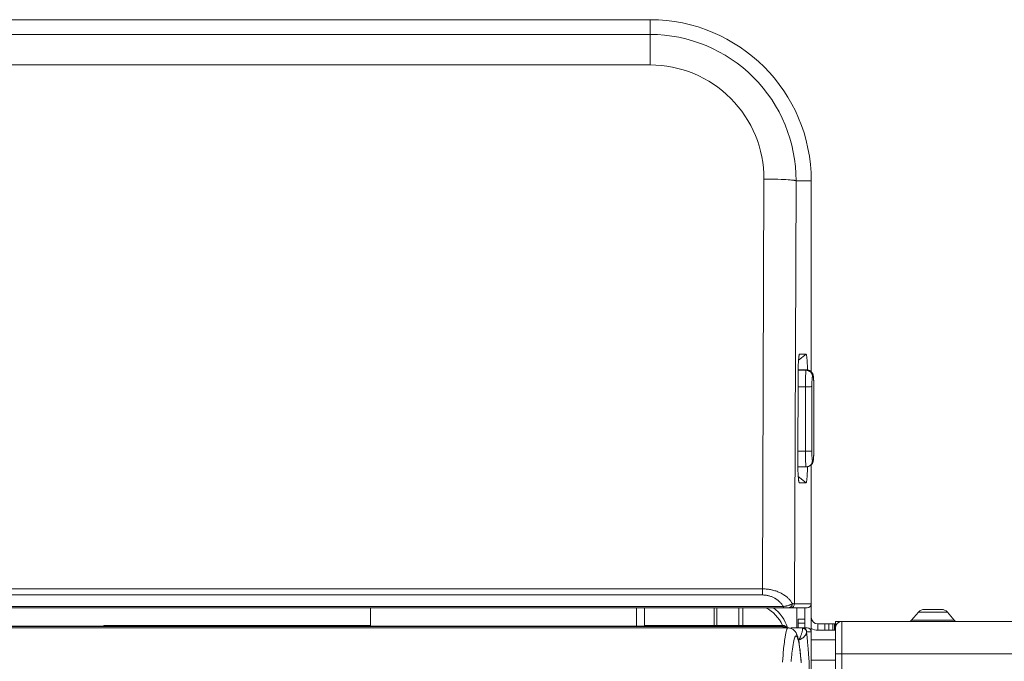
# Model space of a CAD drawing. Header units: millimetres. Extents: x 0 to 420, y -297 to 0.
# Tile 26 of 44: x 220 to 245, y -185 to -170. Entities that reach past the tile are written whole.
import ezdxf

# ---------------------------------------------------------------- set-up
doc = ezdxf.new("R2010")
doc.units = ezdxf.units.MM
doc.header["$MEASUREMENT"] = 0
doc.layers.add('レイヤー 1', color=7, linetype='Continuous', lineweight=0)

# ---------------------------------------------------------------- blocks, each defined once
blk = doc.blocks.new('Block_0')
at = {"layer": 'レイヤー 1', "color": 18, "lineweight": 18, "true_color": 0x000000}
for p, q in [((236.036, -169.556), (189.336, -169.556)), ((236.036, -169.556), (189.336, -169.556)), ((189.336, -169.556), (236.036, -169.556)), ((235.496, -169.556), (235.496, -169.556)), ((235.736, -169.556), (235.736, -169.556)), ((236.036, -169.556), (236.036, -169.556)), ((236.036, -170.678), (236.036, -169.556)), ((200.426, -169.922), (236.036, -169.922)), ((200.426, -170.678), (236.036, -170.678)), ((238.862, -173.514), (238.824, -183.687)), ((239.66, -173.556), (239.621, -184.056)), ((239.66, -173.556), (240.036, -173.556)), ((240.036, -173.556), (240.036, -173.556)), ((240.036, -178.299), (240.036, -173.556)), ((240.036, -178.299), (240.036, -173.556)), ((240.036, -178.299), (240.036, -173.556)), ((240.036, -173.716), (240.036, -173.716)), ((240.036, -173.956), (240.036, -173.956)), ((239.906, -177.856), (239.721, -178.01)), ((239.748, -177.856), (239.743, -177.861)), ((239.748, -177.856), (239.906, -177.856)), ((239.701, -180.466), (239.709, -178.386)), ((239.923, -178.253), (239.71, -178.253)), ((239.923, -178.253), (239.71, -178.253)), ((239.909, -178.259), (239.71, -178.259)), ((239.909, -178.259), (239.923, -178.253)), ((239.923, -178.253), (239.923, -178.253)), ((240.068, -178.419), (240.082, -178.413)), ((239.892, -178.67), (239.708, -178.67)), ((239.892, -180.269), (239.892, -178.67)), ((240.052, -180.265), (240.052, -178.665)), ((240.1, -178.646), (240.099, -178.646)), ((240.099, -178.646), (240.099, -180.246)), ((240.099, -178.646), (240.099, -178.646)), ((240.1, -178.646), (240.1, -180.245)), ((239.892, -180.269), (239.702, -180.269)), ((240.1, -180.245), (240.099, -180.246)), ((240.036, -184.056), (240.036, -180.605)), ((240.036, -184.756), (240.036, -180.605)), ((240.036, -184.056), (240.036, -180.606)), ((240.082, -180.492), (240.068, -180.498)), ((239.908, -180.658), (239.703, -180.658)), ((239.982, -180.641), (239.968, -180.646)), ((239.906, -181.056), (239.713, -180.895)), ((239.74, -181.056), (239.735, -181.05)), ((239.906, -181.056), (239.74, -181.056)), ((240.036, -183.196), (240.036, -183.196)), ((238.824, -183.687), (183.548, -183.687)), ((238.824, -183.839), (238.824, -183.687)), ((238.824, -183.839), (183.548, -183.839)), ((182.436, -184.156), (239.936, -184.156)), ((183.028, -184.127), (239.344, -184.127)), ((229.096, -184.613), (229.096, -184.156)), ((235.696, -184.156), (235.696, -184.613)), ((235.896, -184.156), (235.896, -184.61)), ((237.623, -184.594), (237.623, -184.156)), ((237.691, -184.594), (237.691, -184.156)), ((238.242, -184.156), (238.242, -184.594)), ((238.336, -184.156), (238.336, -184.594)), ((239.344, -184.127), (239.344, -184.156)), ((239.621, -184.056), (240.036, -184.056)), ((239.676, -184.156), (239.676, -184.656)), ((239.876, -184.656), (239.876, -184.156)), ((242.526, -184.466), (242.696, -184.266)), ((242.696, -184.266), (243.416, -184.266)), ((242.848, -184.196), (243.264, -184.196)), ((243.586, -184.466), (243.416, -184.266)), ((239.875, -184.436), (239.715, -184.436)), ((239.715, -184.656), (239.715, -184.436)), ((239.875, -184.536), (239.715, -184.536)), ((239.875, -184.436), (239.875, -184.656)), ((240.636, -184.497), (253.835, -184.497)), ((240.636, -184.657), (240.636, -184.497)), ((240.736, -184.509), (240.736, -184.497)), ((240.796, -184.497), (240.796, -209.447)), ((243.586, -184.466), (242.526, -184.466)), ((183.012, -184.656), (239.46, -184.656)), ((183.036, -184.625), (239.336, -184.625)), ((219.116, -184.615), (222.476, -184.615)), ((222.476, -184.594), (229.096, -184.594)), ((222.476, -184.594), (222.476, -184.615)), ((229.096, -184.613), (235.696, -184.613)), ((235.896, -184.594), (239.336, -184.594)), ((239.336, -184.594), (239.336, -184.656)), ((239.536, -184.656), (239.936, -184.656)), ((239.536, -184.656), (239.536, -184.67)), ((240.036, -184.756), (239.923, -184.756)), ((240.036, -184.756), (240.036, -209.956)), ((240.196, -184.556), (240.636, -184.556)), ((240.196, -184.716), (240.196, -184.556)), ((240.636, -184.716), (240.196, -184.716)), ((240.376, -184.716), (240.376, -184.556)), ((240.476, -184.716), (240.476, -184.556)), ((240.576, -184.556), (240.576, -184.716)), ((240.616, -184.556), (240.616, -184.716)), ((240.636, -184.657), (240.636, -209.447)), ((239.716, -184.951), (239.725, -184.951)), ((240.036, -184.956), (240.636, -184.956)), ((240.636, -185.456), (240.036, -185.456)), ((240.636, -185.297), (253.676, -185.297))]:
    blk.add_line(p, q, dxfattribs=at)
for points in [[(239.66, -173.556), (239.657, -173.554), (239.656, -173.554), (239.652, -173.552), (239.651, -173.552), (239.644, -173.55), (239.635, -173.548), (239.621, -173.545), (239.613, -173.544), (239.592, -173.541), (239.584, -173.54), (239.555, -173.537), (239.548, -173.537), (239.511, -173.534), (239.507, -173.533), (239.461, -173.53), (239.46, -173.53), (239.407, -173.527), (239.344, -173.524), (239.288, -173.522), (239.21, -173.519), (239.155, -173.518), (239.091, -173.517), (239.011, -173.515), (238.942, -173.514), (238.862, -173.514)], [(239.709, -178.386), (239.709, -178.348), (239.71, -178.294), (239.71, -178.254), (239.712, -178.201), (239.713, -178.162), (239.715, -178.112), (239.717, -178.072), (239.719, -178.03), (239.72, -178.025), (239.722, -177.991), (239.725, -177.961), (239.725, -177.957), (239.728, -177.933), (239.729, -177.927), (239.731, -177.908), (239.732, -177.902), (239.735, -177.889), (239.736, -177.882), (239.738, -177.873), (239.74, -177.868), (239.742, -177.863), (239.742, -177.861), (239.744, -177.859), (239.745, -177.857)], [(239.745, -177.857), (239.745, -177.857), (239.746, -177.857), (239.746, -177.857), (239.746, -177.857), (239.746, -177.856), (239.746, -177.856), (239.747, -177.856), (239.747, -177.856), (239.747, -177.856), (239.748, -177.856), (239.748, -177.856)], [(239.906, -177.856), (239.907, -177.856), (239.908, -177.857), (239.909, -177.857), (239.91, -177.859), (239.911, -177.86), (239.912, -177.862), (239.914, -177.867), (239.915, -177.871), (239.917, -177.879), (239.918, -177.883), (239.92, -177.895), (239.921, -177.899), (239.923, -177.915), (239.924, -177.918), (239.927, -177.939), (239.929, -177.963), (239.929, -177.966), (239.932, -177.997), (239.934, -178.026), (239.936, -178.056), (239.938, -178.096), (239.94, -178.133), (239.941, -178.173), (239.941, -178.174), (239.943, -178.214), (239.944, -178.254)], [(239.892, -178.67), (239.892, -178.632), (239.892, -178.591), (239.893, -178.557), (239.893, -178.516), (239.894, -178.487), (239.895, -178.445), (239.895, -178.425), (239.897, -178.383), (239.898, -178.356), (239.899, -178.332), (239.901, -178.311), (239.902, -178.293), (239.902, -178.293), (239.904, -178.279), (239.904, -178.276), (239.905, -178.268), (239.906, -178.265), (239.907, -178.262), (239.907, -178.262), (239.908, -178.26), (239.908, -178.259), (239.909, -178.259)], [(239.909, -178.259), (239.918, -178.259), (239.927, -178.26), (239.936, -178.261), (239.943, -178.262), (239.952, -178.265), (239.961, -178.268), (239.97, -178.271), (239.978, -178.275), (239.986, -178.279), (239.994, -178.284), (240.002, -178.289), (240.008, -178.293), (240.015, -178.299), (240.022, -178.306), (240.028, -178.312), (240.034, -178.319), (240.038, -178.325), (240.043, -178.333), (240.048, -178.341), (240.052, -178.349), (240.056, -178.358), (240.059, -178.366), (240.062, -178.375), (240.064, -178.384), (240.066, -178.391), (240.067, -178.4), (240.068, -178.41), (240.068, -178.419)], [(240.1, -178.646), (240.099, -178.617), (240.099, -178.587), (240.098, -178.559), (240.098, -178.534), (240.097, -178.511), (240.096, -178.491), (240.095, -178.472), (240.093, -178.456), (240.092, -178.441), (240.091, -178.428), (240.089, -178.416), (240.087, -178.405), (240.086, -178.395), (240.083, -178.384), (240.08, -178.374), (240.077, -178.363), (240.072, -178.351), (240.066, -178.339), (240.059, -178.327), (240.05, -178.314), (240.039, -178.302), (240.025, -178.289), (240.01, -178.278), (239.992, -178.268), (239.973, -178.261), (239.952, -178.255), (239.93, -178.253), (239.923, -178.253)], [(239.923, -178.253), (239.932, -178.253), (239.941, -178.254), (239.95, -178.255), (239.957, -178.257), (239.966, -178.259), (239.975, -178.262), (239.984, -178.265), (239.992, -178.269), (240, -178.273), (240.008, -178.278), (240.016, -178.283), (240.022, -178.288), (240.029, -178.294), (240.036, -178.3), (240.042, -178.307), (240.048, -178.314), (240.052, -178.32), (240.057, -178.327), (240.062, -178.335), (240.066, -178.344), (240.07, -178.352), (240.073, -178.361), (240.076, -178.369), (240.078, -178.378), (240.08, -178.386), (240.081, -178.395), (240.082, -178.404), (240.082, -178.413)], [(240.052, -178.665), (240.052, -178.643), (240.052, -178.618), (240.052, -178.598), (240.053, -178.573), (240.053, -178.556), (240.054, -178.531), (240.055, -178.518), (240.056, -178.494), (240.057, -178.482), (240.059, -178.463), (240.06, -178.45), (240.062, -178.44), (240.062, -178.439), (240.063, -178.431), (240.064, -178.43), (240.065, -178.425), (240.066, -178.423), (240.067, -178.421), (240.067, -178.42), (240.068, -178.419), (240.068, -178.419)], [(240.082, -178.413), (240.083, -178.413), (240.084, -178.414), (240.085, -178.415), (240.086, -178.416), (240.087, -178.42), (240.087, -178.422), (240.089, -178.429), (240.09, -178.437), (240.09, -178.438), (240.092, -178.45), (240.093, -178.463), (240.094, -178.479), (240.095, -178.491), (240.096, -178.514), (240.097, -178.531), (240.098, -178.555), (240.098, -178.576), (240.099, -178.599), (240.099, -178.623), (240.099, -178.646)], [(239.892, -178.67), (239.903, -178.67), (239.919, -178.669), (239.935, -178.669), (239.951, -178.669), (239.961, -178.669), (239.977, -178.669), (239.985, -178.669), (240.001, -178.668), (240.005, -178.668), (240.021, -178.668), (240.036, -178.667), (240.042, -178.667), (240.047, -178.666), (240.05, -178.666), (240.05, -178.666), (240.052, -178.665)], [(239.892, -180.269), (239.903, -180.269), (239.919, -180.269), (239.935, -180.269), (239.951, -180.269), (239.961, -180.268), (239.977, -180.268), (239.985, -180.268), (240.001, -180.268), (240.005, -180.268), (240.021, -180.267), (240.036, -180.266), (240.042, -180.266), (240.047, -180.266), (240.05, -180.265), (240.05, -180.265), (240.052, -180.265)], [(239.908, -180.658), (239.908, -180.658), (239.907, -180.657), (239.907, -180.656), (239.907, -180.656), (239.906, -180.653), (239.905, -180.65), (239.904, -180.644), (239.903, -180.641), (239.902, -180.629), (239.902, -180.628), (239.901, -180.612), (239.899, -180.593), (239.898, -180.57), (239.897, -180.545), (239.896, -180.525), (239.895, -180.486), (239.894, -180.458), (239.893, -180.419), (239.893, -180.384), (239.892, -180.345), (239.892, -180.308), (239.892, -180.269)], [(239.982, -180.641), (239.986, -180.639), (240.004, -180.63), (240.02, -180.619), (240.034, -180.608), (240.045, -180.595), (240.055, -180.583), (240.063, -180.571), (240.069, -180.559), (240.074, -180.548), (240.078, -180.537), (240.081, -180.526), (240.084, -180.516), (240.086, -180.505), (240.087, -180.494), (240.089, -180.483), (240.091, -180.47), (240.092, -180.457), (240.093, -180.441), (240.094, -180.424), (240.096, -180.405), (240.097, -180.383), (240.098, -180.359), (240.098, -180.333), (240.099, -180.304), (240.099, -180.274), (240.1, -180.245)], [(240.068, -180.498), (240.068, -180.498), (240.067, -180.498), (240.066, -180.496), (240.065, -180.495), (240.064, -180.491), (240.063, -180.49), (240.062, -180.482), (240.061, -180.474), (240.06, -180.473), (240.059, -180.461), (240.058, -180.448), (240.056, -180.433), (240.056, -180.421), (240.054, -180.397), (240.054, -180.38), (240.053, -180.356), (240.052, -180.335), (240.052, -180.312), (240.052, -180.288), (240.052, -180.265)], [(240.099, -180.246), (240.099, -180.268), (240.099, -180.293), (240.098, -180.313), (240.098, -180.338), (240.097, -180.356), (240.096, -180.38), (240.096, -180.393), (240.094, -180.418), (240.093, -180.429), (240.092, -180.448), (240.09, -180.461), (240.089, -180.472), (240.089, -180.472), (240.087, -180.48), (240.087, -180.481), (240.086, -180.487), (240.085, -180.488), (240.084, -180.491), (240.084, -180.491), (240.083, -180.492), (240.082, -180.492)], [(239.737, -181.054), (239.736, -181.052), (239.735, -181.05), (239.734, -181.048), (239.732, -181.042), (239.73, -181.036), (239.728, -181.027), (239.726, -181.019), (239.724, -181.004), (239.723, -180.996), (239.72, -180.976), (239.719, -180.968), (239.717, -180.942), (239.716, -180.936), (239.713, -180.903), (239.711, -180.866), (239.71, -180.857), (239.708, -180.812), (239.706, -180.766), (239.704, -180.712), (239.703, -180.666), (239.702, -180.624), (239.701, -180.565), (239.701, -180.526), (239.701, -180.466)], [(239.944, -180.654), (239.943, -180.694), (239.941, -180.735), (239.94, -180.772), (239.938, -180.812), (239.937, -180.842), (239.934, -180.883), (239.932, -180.912), (239.93, -180.944), (239.929, -180.947), (239.927, -180.971), (239.924, -180.993), (239.924, -180.996), (239.921, -181.012), (239.92, -181.016), (239.918, -181.028), (239.917, -181.032), (239.915, -181.04), (239.914, -181.045), (239.912, -181.049), (239.911, -181.052), (239.91, -181.052), (239.909, -181.054), (239.908, -181.055), (239.907, -181.056), (239.906, -181.056)], [(239.908, -180.658), (239.925, -180.657), (239.945, -180.653), (239.965, -180.647), (239.968, -180.646)], [(239.74, -181.056), (239.74, -181.056), (239.74, -181.056), (239.74, -181.056), (239.739, -181.056), (239.739, -181.056), (239.739, -181.055), (239.738, -181.055), (239.738, -181.055), (239.738, -181.055), (239.738, -181.055), (239.737, -181.054)], [(239.566, -184.054), (239.558, -184.038), (239.548, -184.023), (239.538, -184.007), (239.527, -183.992), (239.515, -183.977), (239.502, -183.962), (239.489, -183.947), (239.475, -183.932), (239.461, -183.918), (239.458, -183.915), (239.443, -183.901), (239.427, -183.887), (239.41, -183.873), (239.393, -183.86), (239.375, -183.848), (239.357, -183.835), (239.338, -183.823), (239.318, -183.812), (239.298, -183.8), (239.292, -183.797), (239.271, -183.786), (239.249, -183.776), (239.227, -183.766), (239.204, -183.757), (239.181, -183.748), (239.158, -183.74), (239.134, -183.732), (239.109, -183.725), (239.084, -183.719), (239.075, -183.716), (239.049, -183.71), (239.023, -183.705), (238.997, -183.701), (238.971, -183.697), (238.945, -183.694), (238.918, -183.691), (238.891, -183.689), (238.864, -183.688), (238.838, -183.687), (238.824, -183.687)], [(239.344, -184.127), (239.335, -184.112), (239.326, -184.097), (239.316, -184.083), (239.305, -184.069), (239.294, -184.056), (239.283, -184.042), (239.271, -184.029), (239.26, -184.018), (239.248, -184.006), (239.235, -183.994), (239.222, -183.982), (239.208, -183.971), (239.194, -183.96), (239.179, -183.95), (239.165, -183.94), (239.15, -183.93), (239.144, -183.926), (239.128, -183.917), (239.112, -183.909), (239.096, -183.901), (239.08, -183.893), (239.063, -183.886), (239.047, -183.879), (239.029, -183.873), (239.012, -183.867), (238.995, -183.862), (238.977, -183.858), (238.96, -183.853), (238.942, -183.85), (238.924, -183.847), (238.906, -183.844), (238.887, -183.842), (238.879, -183.841), (238.861, -183.84), (238.842, -183.839), (238.824, -183.839)], [(239.344, -184.127), (239.364, -184.124), (239.384, -184.12), (239.404, -184.116), (239.416, -184.113), (239.424, -184.111), (239.443, -184.106), (239.462, -184.101), (239.48, -184.095), (239.493, -184.091), (239.507, -184.086), (239.52, -184.081), (239.532, -184.075), (239.533, -184.075), (239.543, -184.07), (239.551, -184.065), (239.554, -184.063), (239.561, -184.059), (239.566, -184.054)], [(239.566, -184.054), (239.566, -184.062), (239.566, -184.064), (239.565, -184.071), (239.564, -184.079), (239.562, -184.086), (239.56, -184.093), (239.559, -184.095), (239.556, -184.102), (239.553, -184.108), (239.549, -184.115), (239.544, -184.12), (239.54, -184.126), (239.536, -184.129), (239.531, -184.134), (239.526, -184.139), (239.521, -184.141), (239.516, -184.145), (239.509, -184.148), (239.503, -184.151), (239.497, -184.153), (239.494, -184.153), (239.487, -184.155), (239.48, -184.156), (239.474, -184.156)], [(239.566, -184.054), (239.57, -184.054), (239.576, -184.054), (239.581, -184.054), (239.587, -184.055), (239.592, -184.055), (239.598, -184.055), (239.603, -184.055), (239.603, -184.055), (239.609, -184.055), (239.614, -184.055), (239.616, -184.055), (239.621, -184.056)], [(235.896, -184.61), (235.896, -184.61), (235.896, -184.61), (235.895, -184.61), (235.894, -184.61), (235.892, -184.61), (235.89, -184.61), (235.887, -184.611), (235.881, -184.611), (235.872, -184.611), (235.862, -184.612), (235.851, -184.612), (235.837, -184.612), (235.827, -184.612), (235.807, -184.613), (235.793, -184.613), (235.773, -184.613), (235.755, -184.613), (235.735, -184.613), (235.716, -184.613), (235.696, -184.613)], [(239.46, -184.656), (239.454, -184.657), (239.449, -184.66), (239.443, -184.666), (239.441, -184.67), (239.436, -184.678), (239.431, -184.688), (239.423, -184.708), (239.422, -184.713), (239.413, -184.744), (239.412, -184.746), (239.403, -184.785), (239.394, -184.831), (239.385, -184.884), (239.373, -184.965), (239.368, -185.009), (239.355, -185.12), (239.351, -185.161), (239.339, -185.3), (239.336, -185.336), (239.323, -185.505)], [(239.788, -185.526), (239.782, -185.463), (239.777, -185.404), (239.772, -185.35), (239.767, -185.3), (239.762, -185.253), (239.757, -185.21), (239.752, -185.17), (239.747, -185.133), (239.742, -185.099), (239.737, -185.067), (239.732, -185.037), (239.727, -185.009), (239.723, -184.984), (239.718, -184.96), (239.713, -184.938), (239.708, -184.918), (239.704, -184.899), (239.699, -184.882), (239.694, -184.866), (239.689, -184.85), (239.684, -184.836), (239.679, -184.822), (239.673, -184.808), (239.666, -184.795), (239.66, -184.781), (239.652, -184.768), (239.643, -184.755), (239.634, -184.742), (239.623, -184.73), (239.611, -184.718), (239.599, -184.706), (239.585, -184.696), (239.57, -184.686), (239.554, -184.677), (239.536, -184.67), (239.519, -184.664), (239.5, -184.66), (239.481, -184.657), (239.46, -184.656)], [(239.822, -184.666), (239.821, -184.679), (239.82, -184.689), (239.818, -184.706), (239.815, -184.722), (239.811, -184.741), (239.807, -184.76), (239.802, -184.779), (239.797, -184.799), (239.795, -184.805), (239.792, -184.814), (239.786, -184.832), (239.78, -184.849), (239.776, -184.86), (239.77, -184.875), (239.763, -184.89), (239.757, -184.902), (239.751, -184.913), (239.744, -184.924), (239.742, -184.928), (239.736, -184.936), (239.731, -184.944), (239.725, -184.951)], [(239.922, -184.76), (239.921, -184.767), (239.919, -184.775), (239.917, -184.783), (239.916, -184.787), (239.913, -184.796), (239.91, -184.805), (239.906, -184.814), (239.904, -184.817), (239.899, -184.827), (239.893, -184.836), (239.887, -184.845), (239.88, -184.854), (239.872, -184.863), (239.864, -184.871), (239.859, -184.877), (239.85, -184.885), (239.841, -184.893), (239.832, -184.901), (239.822, -184.908), (239.811, -184.915), (239.801, -184.921), (239.796, -184.924), (239.791, -184.926), (239.781, -184.932), (239.769, -184.937), (239.758, -184.941), (239.747, -184.945), (239.736, -184.948), (239.725, -184.951)], [(239.824, -184.656), (239.823, -184.656), (239.823, -184.656), (239.823, -184.657), (239.823, -184.658), (239.823, -184.659), (239.823, -184.66), (239.823, -184.661), (239.823, -184.662), (239.822, -184.662), (239.822, -184.663), (239.822, -184.664), (239.822, -184.665), (239.822, -184.666)], [(239.922, -184.76), (239.921, -184.753), (239.92, -184.746), (239.919, -184.739), (239.917, -184.733), (239.916, -184.731), (239.914, -184.724), (239.91, -184.718), (239.907, -184.712), (239.904, -184.709), (239.9, -184.703), (239.895, -184.697), (239.892, -184.694), (239.886, -184.69), (239.88, -184.685), (239.874, -184.681), (239.868, -184.678), (239.867, -184.677), (239.86, -184.674), (239.853, -184.671), (239.845, -184.669), (239.838, -184.668), (239.837, -184.668), (239.83, -184.667), (239.822, -184.666)], [(239.923, -184.756), (239.923, -184.756), (239.923, -184.756), (239.923, -184.757), (239.923, -184.757), (239.922, -184.757), (239.922, -184.758), (239.922, -184.758), (239.922, -184.759), (239.922, -184.759), (239.922, -184.759), (239.922, -184.76)], [(239.922, -184.76), (239.936, -184.89), (239.947, -185.009), (239.96, -185.18), (239.969, -185.302), (239.982, -185.51), (239.988, -185.633), (240, -185.876), (240.005, -185.996), (240.015, -186.273), (240.021, -186.508), (240.027, -186.798), (240.032, -187.076), (240.034, -187.366), (240.035, -187.656)], [(239.783, -185.49), (239.78, -185.454), (239.768, -185.327), (239.763, -185.285), (239.752, -185.186), (239.743, -185.124), (239.734, -185.068), (239.725, -185.019), (239.716, -184.976), (239.707, -184.94), (239.706, -184.937), (239.697, -184.909), (239.696, -184.905), (239.688, -184.886), (239.685, -184.88), (239.678, -184.869), (239.674, -184.863), (239.669, -184.859), (239.664, -184.857), (239.659, -184.856), (239.655, -184.857), (239.65, -184.859), (239.645, -184.863), (239.64, -184.869), (239.633, -184.88), (239.631, -184.886), (239.623, -184.905), (239.621, -184.909), (239.612, -184.937), (239.612, -184.94), (239.603, -184.976), (239.593, -185.019), (239.584, -185.068), (239.576, -185.124), (239.567, -185.186), (239.555, -185.285), (239.551, -185.327), (239.538, -185.454), (239.535, -185.49)]]:
    blk.add_lwpolyline(points, dxfattribs=at)
for points in [[(240.036, -173.556), (240.036, -171.347), (238.245, -169.556), (236.036, -169.556)], [(240.036, -173.556), (240.036, -171.347), (238.245, -169.556), (236.036, -169.556)], [(240.036, -173.556), (240.036, -171.347), (238.245, -169.556), (236.036, -169.556)], [(236.036, -169.922), (236.999, -169.922), (237.922, -170.305), (238.602, -170.987)], [(236.036, -170.678), (236.787, -170.678), (237.507, -170.977), (238.038, -171.509)], [(238.602, -170.987), (239.282, -171.669), (239.662, -172.593), (239.66, -173.556)], [(238.038, -171.509), (238.568, -172.041), (238.864, -172.763), (238.862, -173.514)], [(240.068, -180.498), (240.068, -180.563), (240.029, -180.622), (239.968, -180.646)], [(240.082, -180.492), (240.082, -180.558), (240.043, -180.616), (239.982, -180.641)], [(239.32, -184.593), (239.237, -184.404), (239.091, -184.25), (238.907, -184.155)], [(239.45, -184.656), (239.387, -184.456), (239.263, -184.281), (239.096, -184.156)], [(239.621, -184.056), (239.621, -184.111), (239.576, -184.156), (239.521, -184.156)], [(239.936, -184.156), (239.991, -184.156), (240.036, -184.111), (240.036, -184.056)], [(240.036, -184.056), (240.036, -184.111), (239.991, -184.156), (239.936, -184.156)], [(242.848, -184.196), (242.79, -184.196), (242.734, -184.221), (242.696, -184.266)], [(243.416, -184.266), (243.378, -184.221), (243.322, -184.196), (243.264, -184.196)], [(240.036, -184.396), (240.036, -184.484), (240.108, -184.556), (240.196, -184.556)], [(240.796, -184.497), (240.708, -184.497), (240.636, -184.569), (240.636, -184.657)], [(242.491, -184.498), (242.504, -184.489), (242.516, -184.478), (242.526, -184.466)], [(243.586, -184.466), (243.597, -184.478), (243.608, -184.489), (243.621, -184.498)], [(239.429, -184.656), (239.413, -184.618), (239.377, -184.594), (239.336, -184.594)], [(239.408, -184.656), (239.389, -184.636), (239.363, -184.625), (239.336, -184.625)], [(239.824, -184.656), (239.879, -184.656), (239.923, -184.701), (239.923, -184.756)], [(240.036, -184.756), (240.036, -184.701), (239.991, -184.656), (239.936, -184.656)], [(240.036, -184.673), (240.085, -184.701), (240.14, -184.716), (240.196, -184.716)], [(239.739, -185.078), (239.734, -185.036), (239.73, -184.993), (239.725, -184.951)]]:
    blk.add_open_spline(points, degree=3, dxfattribs=at)

msp = doc.modelspace()

# ---------------------------------------------------------------- block references
at = {"layer": 'レイヤー 1'}
msp.add_blockref('Block_0', (0, 0), dxfattribs=at)

doc.saveas('drawing.dxf')
